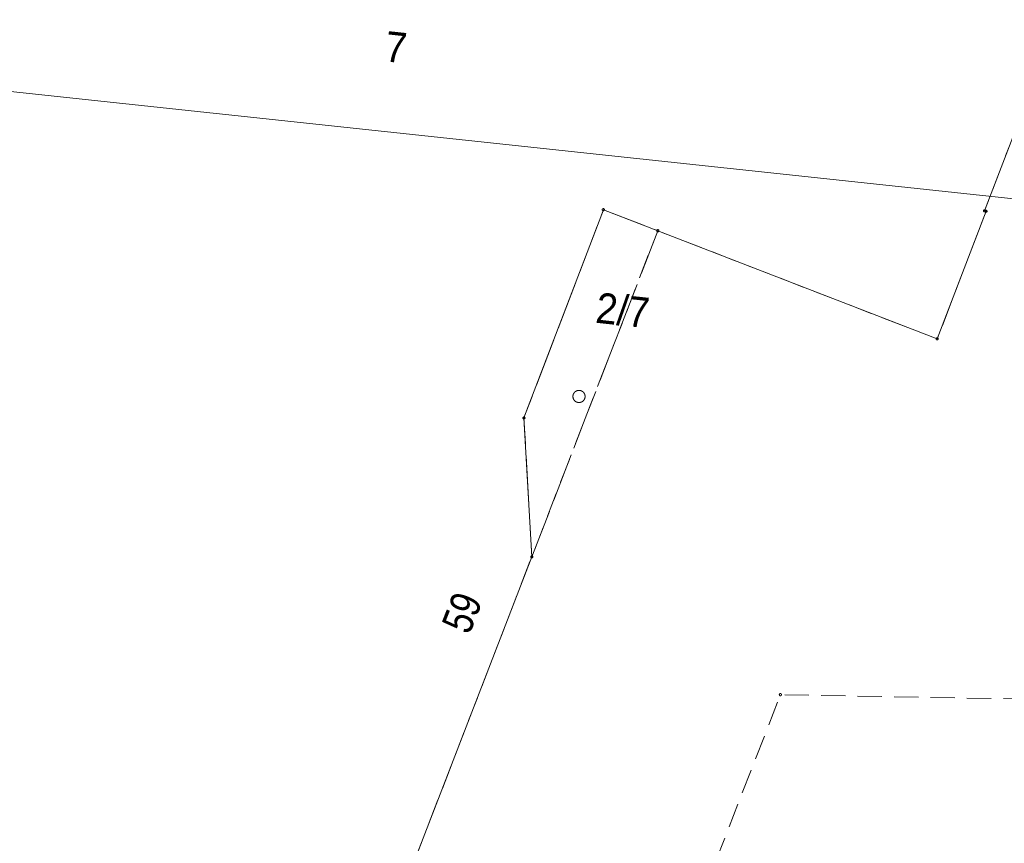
# Model space of a CAD drawing. Header units: millimetres. Extents: x -165388 to 921073, y -295343 to 494042.
# Tile 29 of 116: x 149141 to 189645, y 20443 to 54300. Entities that reach past the tile are written whole.
import ezdxf
from ezdxf.xclip import XClip

# ---------------------------------------------------------------- set-up
doc = ezdxf.new("R2010")
doc.units = ezdxf.units.MM
doc.header["$MEASUREMENT"] = 0
doc.header["$XCLIPFRAME"] = 0
doc.linetypes.add('1.0_0.5', pattern=[1500, 1000, -500])
doc.linetypes.add('2.0_0.5', pattern=[2500, 2000, -500])
for name, color, linetype, lineweight in [('20231207_mdcp_Kolska_2-4_6_0_Nr_pióra__1', 7, 'Continuous', 13), ('bg-woz-oz.6640.12006.2023.pge-1_rzut_5_238-Punkt adresowy budynku_Nr_pióra__7', 7, 'Continuous', 18), ('bg-woz-oz.6640.12006.2023.pge-1_rzut_5_311-podpora_Nr_pióra__7', 7, 'Continuous', 18), ('bg-woz-oz.6640.12006.2023.pge-1_rzut_5_312-budynek ewidencyjny_Nr_pióra__7', 7, 'Continuous', 18), ('bg-woz-oz.6640.12006.2023.pge-1_rzut_5_320-blok - kondygnacja nadziemna-Atr25_Nr_pióra__7', 7, 'Continuous', 18), ('bg-woz-oz.6640.12006.2023.pge-1_rzut_5_320-blok - kondygnacja nadziemna_Nr_pióra__7', 7, 'Continuous', 18), ('bg-woz-oz.6640.12006.2023.pge-1_rzut_5_blok - kondygnacja podziemna_Nr_pióra__7', 7, 'Continuous', 18), ('bg-woz-oz.6640.12006.2023.pge-1_rzut_5_blok - nawis-Atr25_Nr_pióra__7', 7, 'Continuous', 18), ('bg-woz-oz.6640.12006.2023.pge-1_rzut_5_blok - nawis_Nr_pióra__7', 7, 'Continuous', 18)]:
    doc.layers.add(name, color=color, linetype=linetype, lineweight=lineweight)
doc.layers.add('bg-woz-oz.6640.12006.2023.pge-1_rzut_5_0_Nr_pióra__5', color=7, linetype='Continuous', lineweight=18, true_color=0x1d1d1d)
doc.layers.add('INW_GEO', color=7, linetype='Continuous')
doc.layers.add('ZD_INNE', color=7, linetype='Continuous')
doc.styles.add('GENERATED_STYLE_1', font='txt')
picture_1 = doc.add_image_def('image1.tif', size_in_pixel=(4961, 3508))

# ---------------------------------------------------------------- blocks, each defined once
blk = doc.blocks.new('Rysunek_2_5', base_point=(-8071116841.925635, -4961354754.727498))
at = {"layer": 'bg-woz-oz.6640.12006.2023.pge-1_rzut_5_0_Nr_pióra__5', "linetype": 'Continuous'}
for centre in [(173150.9046331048, 46488.81323635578), (188834.7257906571, 46442.40349158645), (188893.3239299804, 46426.08607001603), (175391.9114768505, 45625.85997954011), (186884.6247121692, 41179.7895245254), (169882.9174414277, 37927.53647826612), (170208.4978614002, 32220.65489646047), (180434.1903105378, 26552.2676538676)]:
    blk.add_circle(centre, 45, dxfattribs=at)
at = {"layer": 'bg-woz-oz.6640.12006.2023.pge-1_rzut_5_311-podpora_Nr_pióra__7', "linetype": 'Continuous'}
blk.add_circle((172149.6759699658, 38811.73428893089), 250, dxfattribs=at)
at = {"layer": 'bg-woz-oz.6640.12006.2023.pge-1_rzut_5_312-budynek ewidencyjny_Nr_pióra__7', "linetype": 'Continuous', "flags": 128}
for points in [[(194256.9091208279, 60576.36712305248), (188834.7257906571, 46442.40349158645)], [(173150.9046331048, 46488.81323635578), (169882.9174414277, 37927.53647826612)], [(175391.9114768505, 45625.85997954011), (173150.9046331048, 46488.81323635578)], [(188893.3239299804, 46426.08607001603), (186884.6247121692, 41179.7895245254)], [(188834.7257906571, 46442.40349158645), (188893.3239299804, 46426.08607001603)], [(186884.6247121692, 41179.7895245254), (175391.9114768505, 45625.85997954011)], [(169882.9174414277, 37927.53647826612), (170208.4978614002, 32220.65489646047)], [(170208.4978614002, 32220.65489646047), (160574.7644519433, 7282.962931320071)]]:
    blk.add_lwpolyline(points, dxfattribs=at)
at = {"layer": 'bg-woz-oz.6640.12006.2023.pge-1_rzut_5_320-blok - kondygnacja nadziemna_Nr_pióra__7', "linetype": 'Continuous', "flags": 128}
blk.add_lwpolyline([(160574.7644519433, 7282.962931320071), (170208.4978614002, 32220.65489646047), (169882.9174414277, 37927.53647826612), (173150.9046331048, 46488.81323635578), (175391.9114768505, 45625.85997954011), (186884.6247121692, 41179.7895245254), (188893.3239299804, 46426.08607001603), (188834.7257906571, 46442.40349158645), (194256.9091208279, 60576.36712305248)], dxfattribs=at)
at = {"layer": 'bg-woz-oz.6640.12006.2023.pge-1_rzut_5_blok - kondygnacja podziemna_Nr_pióra__7', "linetype": '1.0_0.5', "flags": 128}
blk.add_lwpolyline([(194519.0072385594, 60488.02360799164), (194256.9091208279, 60576.36712305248), (188834.7257906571, 46442.40349158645), (188893.3239299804, 46426.08607001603), (186884.6247121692, 41179.7895245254), (175391.9114768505, 45625.85997954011), (170208.4978614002, 32220.65489646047), (160574.7644519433, 7282.962931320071), (161188.1484892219, -4860.918656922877), (161563.7424373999, -12735.37922091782), (161759.5493523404, -16738.8351848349), (163626.7013018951, -16676.83843336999), (180434.1903105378, 26552.2676538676), (190150.7740430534, 26379.0608746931), (192158.5784945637, 26345.57530470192), (193300.2437576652, 26394.56946216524), (195144.237020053, 26710.46319138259), (196460.1671053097, 27072.71725963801), (197683.7170161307, 27605.7516047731), (199191.5892213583, 28540.85663426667), (200901.0494174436, 29856.70078825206), (202087.4605719, 31077.5728430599), (202733.4429258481, 32134.93124768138), (203383.2922242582, 33322.61634524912), (203978.0279267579, 34747.49860167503), (204651.7577422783, 34464.32350110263), (205088.3430214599, 56341.74321312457), (204933.4977678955, 56398.51422142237)], close=True, dxfattribs=at)
at = {"layer": 'bg-woz-oz.6640.12006.2023.pge-1_rzut_5_blok - nawis_Nr_pióra__7', "linetype": '2.0_0.5', "flags": 128}
blk.add_lwpolyline([(170208.4978614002, 32220.65489646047), (175391.9114768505, 45625.85997954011), (173150.9046331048, 46488.81323635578), (169882.9174414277, 37927.53647826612)], close=True, dxfattribs=at)
at = {"layer": 'bg-woz-oz.6640.12006.2023.pge-1_rzut_5_238-Punkt adresowy budynku_Nr_pióra__7', "linetype": 'Continuous', "insert": (167060.0165449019, 29211.72308260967), "char_height": 1250, "attachment_point": 4, "rotation": 68.44376192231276, "style": 'GENERATED_STYLE_1'}
blk.add_mtext('\\A1;{\\W0.790000x;\\fArial|b0|i0|c238|p38;59}', dxfattribs=at)
at = {"layer": 'bg-woz-oz.6640.12006.2023.pge-1_rzut_5_320-blok - kondygnacja nadziemna-Atr25_Nr_pióra__7', "linetype": 'Continuous', "insert": (164118.9657813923, 52592.88334707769), "char_height": 1250, "attachment_point": 7, "rotation": 353.9017619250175, "style": 'GENERATED_STYLE_1'}
blk.add_mtext('\\A1;{\\W0.900000x;\\fArial|b0|i0|c238|p38;7}', dxfattribs=at)
at = {"layer": 'bg-woz-oz.6640.12006.2023.pge-1_rzut_5_blok - nawis-Atr25_Nr_pióra__7', "linetype": 'Continuous', "insert": (172794.6551403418, 41829.75686879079), "char_height": 1250, "attachment_point": 7, "rotation": 353.9017619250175, "style": 'GENERATED_STYLE_1'}
blk.add_mtext('\\A1;{\\W0.900000x;\\fArial|b0|i0|c238|p38;2/7}', dxfattribs=at)
blk = doc.blocks.new('Rysunek_3_6', base_point=(188221.5929863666, 121798.6003440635))
at = {"layer": '20231207_mdcp_Kolska_2-4_6_0_Nr_pióra__1'}
image = blk.add_image(picture_1, insert=(75928.03021990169, 59123.25048484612), size_in_units=(209999.7916666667, 148500.0416666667), rotation=-6.098238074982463, dxfattribs=at)
image.set_boundary_path([(-0.5, -0.5), (4960.5, 3507.5)])

msp = doc.modelspace()

# ---------------------------------------------------------------- block references
at = {"layer": 'INW_GEO', "color": 151, "linetype": 'Continuous', "lineweight": 13, "true_color": 0x80c2ff}
ref = msp.add_blockref('Rysunek_2_5', (-8071116841.925635, -4961354754.727498), dxfattribs=at)
XClip(ref).set_block_clipping_path([(-195425.9394250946, -263123.0086484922), (606609.6817159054, -348810.9449165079), (694192.2923495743, 470958.7517303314), (-107843.3287914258, 556646.6879983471)])
at = {"layer": 'ZD_INNE', "color": 151, "linetype": 'Continuous', "lineweight": 13, "true_color": 0x80c2ff}
ref = msp.add_blockref('Rysunek_3_6', (188221.5929863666, 121798.6003440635), dxfattribs=at)
XClip(ref).set_block_clipping_path([(75928.03021990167, 59123.2504848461), (284739.4774660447, 36814.2388748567), (300515.1557528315, 184473.9502032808), (91703.70850668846, 206782.9618132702)])

doc.saveas('drawing.dxf')
